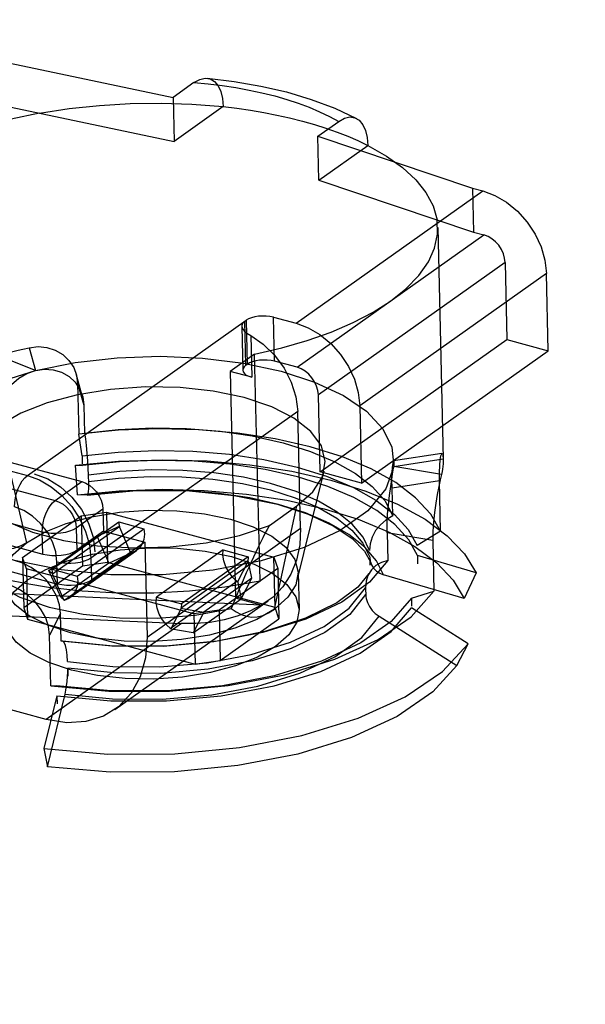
# Model space of a CAD drawing. Header units: millimetres. Extents: x 6 to 414, y 7 to 290.
# Tile 17 of 256: x 112.197 to 112.426, y 76.075 to 76.475. Entities that reach past the tile are written whole.
import ezdxf

# ---------------------------------------------------------------- set-up
doc = ezdxf.new("R2010")
doc.units = ezdxf.units.MM
doc.header["$LTSCALE"] = 23.1
doc.linetypes.add('DASHED', pattern=[0.2, 0.1, -0.1])
doc.layers.get('0').update_dxf_attribs({"linetype": 'CONTINUOUS'})

msp = doc.modelspace()

# ---------------------------------------------------------------- linework, layer by layer
at = {"color": 4, "linetype": 'DASHED'}
msp.add_line((119.57922, 81.52619), (111.48209, 75.78331), dxfattribs=at)
at = {"color": 6, "linetype": 'Continuous'}
for p, q in [((112.18732, 76.45848), (112.25886, 76.44353)), ((112.26736, 76.44955), (112.25886, 76.44353)), ((112.25886, 76.44353), (112.25928, 76.42562)), ((112.18774, 76.44058), (112.25928, 76.42562)), ((112.27922, 76.43976), (112.25928, 76.42562)), ((112.31767, 76.42775), (112.32616, 76.43377)), ((112.31767, 76.42775), (112.38054, 76.40664)), ((112.31809, 76.40984), (112.31767, 76.42775)), ((112.31809, 76.40984), (112.33803, 76.42398)), ((112.31809, 76.40984), (112.38096, 76.38873)), ((112.30886, 76.35169), (112.38474, 76.40551)), ((112.38054, 76.40664), (112.38474, 76.40551)), ((112.38054, 76.40664), (112.38096, 76.38873)), ((112.36638, 76.39059), (112.3686, 76.29659)), ((112.30928, 76.33379), (112.38516, 76.3876)), ((112.38096, 76.38873), (112.38516, 76.3876)), ((112.39378, 76.3764), (112.31789, 76.32258)), ((112.39378, 76.3764), (112.39452, 76.34507)), ((112.41058, 76.37189), (112.3347, 76.31807)), ((112.41132, 76.34056), (112.41058, 76.37189)), ((112.29962, 76.35417), (112.30886, 76.35169)), ((112.30004, 76.33626), (112.29962, 76.35417)), ((112.19967, 76.28985), (112.28856, 76.3529)), ((112.28674, 76.35038), (112.28716, 76.33262)), ((112.28844, 76.33461), (112.28802, 76.35251)), ((112.28856, 76.3529), (112.28898, 76.33499)), ((112.29042, 76.34666), (112.29083, 76.32973)), ((112.31864, 76.29125), (112.39452, 76.34507)), ((112.39452, 76.34507), (112.41132, 76.34056)), ((112.2004, 76.34175), (112.20299, 76.33249)), ((112.20298, 76.33249), (112.1875, 76.33856)), ((112.29201, 76.33919), (112.282, 76.3321)), ((112.2942, 76.24699), (112.29201, 76.33919)), ((112.33544, 76.28674), (112.41132, 76.34056)), ((112.28844, 76.33461), (112.28898, 76.33499)), ((112.30928, 76.33379), (112.30004, 76.33626)), ((112.22199, 76.32226), (112.21947, 76.33114)), ((112.29083, 76.32973), (112.282, 76.3321)), ((112.282, 76.3321), (112.28419, 76.23989)), ((112.22005, 76.32723), (112.22257, 76.31836)), ((112.22005, 76.32723), (112.22054, 76.30664)), ((112.31864, 76.29125), (112.31789, 76.32258)), ((112.22257, 76.31836), (112.22284, 76.30709)), ((112.3347, 76.31807), (112.33544, 76.28674)), ((112.30952, 76.31582), (112.22551, 76.25623)), ((112.31064, 76.26837), (112.30952, 76.31582)), ((112.13771, 76.30988), (112.22177, 76.28732)), ((112.18807, 76.31), (112.19929, 76.26251)), ((112.14086, 76.30563), (112.19967, 76.28985)), ((112.2219, 76.29784), (112.22054, 76.30664)), ((112.2219, 76.29784), (112.22198, 76.29451)), ((112.36812, 76.29881), (112.34847, 76.29573)), ((112.21917, 76.29397), (112.222, 76.29383)), ((112.22006, 76.28199), (112.21917, 76.29397)), ((112.34821, 76.29127), (112.34849, 76.29345)), ((112.34849, 76.29345), (112.3686, 76.29662)), ((112.36789, 76.29016), (112.34849, 76.29345)), ((112.2244, 76.28998), (112.22448, 76.28665)), ((112.30932, 76.24719), (112.32028, 76.29159)), ((112.33544, 76.28674), (112.31864, 76.29125)), ((112.19119, 76.28493), (112.21093, 76.27964)), ((112.21093, 76.27964), (112.22177, 76.28732)), ((112.34781, 76.28476), (112.36708, 76.28777)), ((112.36757, 76.26719), (112.36708, 76.28777)), ((112.22394, 76.28177), (112.22006, 76.28199)), ((112.34808, 76.27348), (112.34781, 76.28476)), ((112.298, 76.26955), (112.30921, 76.2775)), ((112.3001, 76.23546), (112.30921, 76.2775)), ((112.19774, 76.25651), (112.22159, 76.27342)), ((112.23039, 76.27612), (112.21955, 76.26843)), ((112.22159, 76.27342), (112.23181, 76.27492)), ((112.22159, 76.27342), (112.22208, 76.25294)), ((112.23039, 76.27612), (112.2306, 76.26717)), ((112.23181, 76.27492), (112.29986, 76.25666)), ((112.23181, 76.27492), (112.23229, 76.25443)), ((112.20572, 76.26684), (112.18598, 76.27214)), ((112.20974, 76.2517), (112.23684, 76.27092)), ((112.20988, 76.24984), (112.23728, 76.26927)), ((112.23728, 76.26927), (112.22796, 76.26497)), ((112.23684, 76.27092), (112.24705, 76.26818)), ((112.23718, 76.26864), (112.23684, 76.27092)), ((112.20594, 76.25789), (112.20572, 76.26684)), ((112.20845, 76.25113), (112.22796, 76.26497)), ((112.21955, 76.26843), (112.21976, 76.25948)), ((112.2306, 76.26717), (112.21976, 76.25948)), ((112.21995, 76.24896), (112.24705, 76.26818)), ((112.22796, 76.26497), (112.23278, 76.25417)), ((112.2306, 76.26717), (112.2474, 76.26266)), ((112.24177, 76.25826), (112.23718, 76.26864)), ((112.24831, 76.22416), (112.31064, 76.26837)), ((112.36438, 76.26339), (112.34579, 76.26652)), ((112.34579, 76.26652), (112.34606, 76.25524)), ((112.36757, 76.26719), (112.35805, 76.26131)), ((112.18619, 76.26318), (112.20594, 76.25789)), ((112.2474, 76.26266), (112.22572, 76.24728)), ((112.2474, 76.26266), (112.24831, 76.22416)), ((112.36438, 76.26339), (112.36487, 76.2428)), ((112.15855, 76.26), (112.2119, 76.24569)), ((112.24195, 76.25837), (112.21485, 76.23915)), ((112.21697, 76.24016), (112.24407, 76.25938)), ((112.23278, 76.25417), (112.2421, 76.25848)), ((112.2792, 76.25955), (112.2521, 76.24033)), ((112.2792, 76.25955), (112.28941, 76.25681)), ((112.38196, 76.25029), (112.35814, 76.25729)), ((112.35814, 76.25729), (112.35822, 76.25396)), ((112.19929, 76.25185), (112.19774, 76.25651)), ((112.19774, 76.25651), (112.19823, 76.23602)), ((112.22208, 76.25294), (112.19823, 76.23602)), ((112.2119, 76.24569), (112.21169, 76.25464)), ((112.23278, 76.25417), (112.21327, 76.24033)), ((112.23229, 76.25443), (112.22208, 76.25294)), ((112.22551, 76.25623), (112.22572, 76.24728)), ((112.30034, 76.23617), (112.23229, 76.25443)), ((112.2621, 76.23597), (112.2892, 76.2552)), ((112.28941, 76.25681), (112.26231, 76.23759)), ((112.28917, 76.25468), (112.28502, 76.24665)), ((112.28941, 76.25681), (112.28917, 76.25468)), ((112.29092, 76.24807), (112.28935, 76.2553)), ((112.29986, 76.25666), (112.3014, 76.25201)), ((112.30034, 76.23617), (112.29986, 76.25666)), ((112.33878, 76.25665), (112.33886, 76.25331)), ((112.26734, 76.23359), (112.19929, 76.25185)), ((112.19929, 76.25185), (112.19977, 76.23137)), ((112.20845, 76.25113), (112.20988, 76.24984)), ((112.21327, 76.24033), (112.20845, 76.25113)), ((112.20974, 76.2517), (112.21995, 76.24896)), ((112.21008, 76.24941), (112.20974, 76.2517)), ((112.21467, 76.23904), (112.21008, 76.24941)), ((112.3014, 76.25201), (112.27755, 76.23509)), ((112.3014, 76.25201), (112.30189, 76.23152)), ((112.30968, 76.25041), (112.31004, 76.23519)), ((112.37713, 76.23984), (112.3444, 76.24945)), ((112.38196, 76.25029), (112.37713, 76.23984)), ((112.25773, 76.22764), (112.28483, 76.24687)), ((112.29092, 76.24807), (112.2714, 76.23423)), ((112.28419, 76.23989), (112.2942, 76.24699)), ((112.28498, 76.24697), (112.28655, 76.23974)), ((112.28655, 76.23974), (112.29092, 76.24807)), ((112.29469, 76.23707), (112.17385, 76.24253)), ((112.33704, 76.24415), (112.33712, 76.24082)), ((112.35569, 76.24), (112.36487, 76.2428)), ((112.2147, 76.23904), (112.21327, 76.24033)), ((112.23523, 76.19465), (112.29756, 76.23886)), ((112.2521, 76.24033), (112.26231, 76.23759)), ((112.26231, 76.23759), (112.2621, 76.23597)), ((112.26704, 76.2259), (112.28655, 76.23974)), ((112.29469, 76.23707), (112.28419, 76.23989)), ((112.35569, 76.24), (112.35576, 76.23667)), ((112.17624, 76.23348), (112.26224, 76.22959)), ((112.19823, 76.23602), (112.19977, 76.23137)), ((112.21319, 76.23369), (112.20871, 76.22485)), ((112.21346, 76.22241), (112.21319, 76.23369)), ((112.26207, 76.23546), (112.25792, 76.22743)), ((112.26194, 76.23587), (112.2714, 76.23423)), ((112.2714, 76.23423), (112.26704, 76.2259)), ((112.27755, 76.23509), (112.26734, 76.23359)), ((112.26734, 76.23359), (112.26782, 76.21311)), ((112.27755, 76.23509), (112.27804, 76.21461)), ((112.30189, 76.23152), (112.30034, 76.23617)), ((112.37877, 76.22145), (112.35578, 76.23598)), ((112.19977, 76.23137), (112.26782, 76.21311)), ((112.26224, 76.22959), (112.20737, 76.19067)), ((112.27804, 76.21461), (112.30189, 76.23152)), ((112.34253, 76.23257), (112.37412, 76.21262)), ((112.26704, 76.2259), (112.25757, 76.22754)), ((112.2092, 76.20426), (112.20871, 76.22485)), ((112.37412, 76.21262), (112.37877, 76.22145)), ((112.26782, 76.21311), (112.27804, 76.21461)), ((112.21607, 76.21153), (112.21615, 76.2082)), ((112.20737, 76.19067), (112.141, 76.20848)), ((112.20782, 76.17145), (112.215, 76.20099)), ((112.2092, 76.20426), (112.21154, 76.20431)), ((112.21164, 76.2003), (112.20641, 76.17878)), ((112.21164, 76.2003), (112.21172, 76.19696)), ((112.20641, 76.17878), (112.20782, 76.17145))]:
    msp.add_line(p, q, dxfattribs=at)
for points in [[(112.26736, 76.44955), (112.2697, 76.45084), (112.27192, 76.45132), (112.27395, 76.45101), (112.27572, 76.44996), (112.27716, 76.44821), (112.27824, 76.44586), (112.27894, 76.44301), (112.27922, 76.43976)], [(112.26736, 76.44955), (112.27311, 76.44902), (112.27877, 76.44834), (112.28431, 76.4475), (112.28972, 76.44652), (112.29498, 76.44539), (112.30019, 76.44409)], [(112.27266, 76.4513), (112.28372, 76.44999), (112.29453, 76.44813), (112.30499, 76.44572), (112.31502, 76.44273), (112.32454, 76.43914), (112.33344, 76.43493)], [(112.20466, 76.43704), (112.21665, 76.43894), (112.22896, 76.44028), (112.24146, 76.44104), (112.25402, 76.44121), (112.26649, 76.4408), (112.27922, 76.43976)], [(112.30019, 76.44409), (112.30508, 76.44269), (112.30975, 76.44115), (112.31421, 76.43949), (112.31842, 76.43771), (112.32238, 76.43582), (112.32616, 76.43377)], [(112.20466, 76.43704), (112.19313, 76.43461), (112.18183, 76.43155), (112.17129, 76.42798), (112.16193, 76.42408), (112.15322, 76.41963), (112.1456, 76.4148)], [(112.27922, 76.43976), (112.28482, 76.43909), (112.29033, 76.4383), (112.29573, 76.43739), (112.30101, 76.43636), (112.30616, 76.43521), (112.31145, 76.43388)], [(112.31145, 76.43388), (112.3163, 76.4325), (112.32098, 76.43102), (112.32548, 76.42943), (112.3298, 76.42774), (112.33391, 76.42596), (112.33803, 76.42398)], [(112.32616, 76.43377), (112.32845, 76.43505), (112.33061, 76.43555), (112.33266, 76.43525), (112.33449, 76.43421), (112.33596, 76.43241), (112.33707, 76.43001), (112.33775, 76.42723), (112.33803, 76.42398)], [(112.33803, 76.42398), (112.34562, 76.41967), (112.35213, 76.41501), (112.35748, 76.41005), (112.36161, 76.40485), (112.36448, 76.39946), (112.3661, 76.39372)], [(112.38474, 76.40551), (112.38965, 76.40368), (112.39439, 76.40091), (112.39879, 76.39728), (112.40275, 76.39286), (112.40597, 76.38797), (112.4084, 76.38273), (112.40996, 76.37733), (112.41058, 76.37189)], [(112.34722, 76.36069), (112.35347, 76.36567), (112.35869, 76.37105), (112.3626, 76.37664), (112.36509, 76.38217), (112.36629, 76.38794), (112.3661, 76.39372)], [(112.39378, 76.3764), (112.39358, 76.37818), (112.39306, 76.37998), (112.39226, 76.38173), (112.39117, 76.38339), (112.38987, 76.38484), (112.38841, 76.38605), (112.38683, 76.38698), (112.38516, 76.3876)], [(112.29201, 76.33919), (112.30299, 76.34171), (112.31339, 76.34469), (112.32311, 76.34812), (112.33204, 76.35195), (112.34009, 76.35615), (112.34722, 76.36069)], [(112.29962, 76.35417), (112.29823, 76.35446), (112.29673, 76.35462), (112.29517, 76.35465), (112.29359, 76.35454), (112.29211, 76.3543), (112.29074, 76.35394), (112.28955, 76.35347), (112.28856, 76.3529)], [(112.28802, 76.35251), (112.2871, 76.35164), (112.28675, 76.35073), (112.28698, 76.34969), (112.28772, 76.34861), (112.28886, 76.34763), (112.29042, 76.34666)], [(112.30886, 76.35169), (112.31376, 76.34986), (112.31851, 76.34709), (112.32291, 76.34346), (112.32686, 76.33904), (112.33008, 76.33415), (112.33252, 76.32891), (112.33407, 76.32351), (112.3347, 76.31807)], [(112.29042, 76.34666), (112.29553, 76.34316), (112.30012, 76.3387), (112.30397, 76.33349), (112.3069, 76.32777), (112.30878, 76.32181), (112.30952, 76.31582)], [(112.1875, 76.33856), (112.18931, 76.33906), (112.19151, 76.33965), (112.19373, 76.34021), (112.19598, 76.34076), (112.19787, 76.34119), (112.2004, 76.34175)], [(112.2004, 76.34175), (112.20409, 76.34219), (112.2076, 76.34187), (112.21101, 76.34078), (112.21408, 76.33901), (112.21658, 76.3366), (112.21848, 76.33372), (112.21962, 76.33062), (112.22005, 76.32723)], [(112.20298, 76.33249), (112.21912, 76.33573), (112.23616, 76.33769), (112.25357, 76.33831), (112.27084, 76.33758), (112.28743, 76.33552), (112.30284, 76.33219)], [(112.20298, 76.33249), (112.20662, 76.33305), (112.21011, 76.33283), (112.21352, 76.33181), (112.21659, 76.33009), (112.2191, 76.3277), (112.221, 76.32484), (112.22214, 76.32175), (112.22257, 76.31836)], [(112.28844, 76.33461), (112.28773, 76.33398), (112.2873, 76.3333), (112.28716, 76.33261), (112.28734, 76.33191), (112.28782, 76.33125), (112.28858, 76.33066), (112.28958, 76.33015), (112.29083, 76.32973)], [(112.30004, 76.33626), (112.29865, 76.33656), (112.29715, 76.33672), (112.2956, 76.33675), (112.29402, 76.33664), (112.29253, 76.3364), (112.29117, 76.33604), (112.28997, 76.33557), (112.28898, 76.33499)], [(112.31789, 76.32258), (112.31769, 76.32436), (112.31718, 76.32616), (112.31637, 76.32791), (112.31528, 76.32957), (112.31399, 76.33102), (112.31253, 76.33223), (112.31095, 76.33316), (112.30928, 76.33379)], [(112.19444, 76.25531), (112.1784, 76.26073), (112.16514, 76.26767), (112.15553, 76.27576), (112.14999, 76.28463), (112.14877, 76.2939), (112.1519, 76.30316), (112.15927, 76.31201), (112.17054, 76.32006), (112.18522, 76.32697), (112.20298, 76.33249)], [(112.18617, 76.30935), (112.18638, 76.31293), (112.18718, 76.31652), (112.18862, 76.32021), (112.19063, 76.32371), (112.19321, 76.3268), (112.1962, 76.32939), (112.19944, 76.33127), (112.20298, 76.33249)], [(112.30284, 76.33219), (112.31635, 76.32779), (112.32809, 76.32228), (112.33742, 76.31591), (112.34406, 76.30885), (112.34779, 76.30134), (112.34849, 76.29345)], [(112.28772, 76.32147), (112.27521, 76.32409), (112.26169, 76.32557), (112.24767, 76.32583), (112.23344, 76.32484), (112.22004, 76.32267), (112.20774, 76.31941), (112.19699, 76.31516), (112.18807, 76.31)], [(112.30921, 76.2775), (112.31564, 76.28319), (112.31953, 76.28928), (112.32071, 76.29555), (112.3191, 76.30186), (112.3148, 76.30774), (112.30799, 76.31309), (112.29892, 76.31771), (112.28772, 76.32147)], [(112.22284, 76.30709), (112.23651, 76.30857), (112.25044, 76.3092), (112.26434, 76.30896), (112.27795, 76.30786), (112.291, 76.30592), (112.30353, 76.3031)], [(112.31459, 76.30148), (112.30031, 76.30472), (112.28508, 76.30705), (112.2692, 76.30843), (112.25296, 76.30882), (112.23665, 76.30822), (112.22054, 76.30664)], [(112.22284, 76.30709), (112.22322, 76.30468), (112.22356, 76.30198), (112.22387, 76.29891), (112.22412, 76.29575), (112.2243, 76.29281), (112.2244, 76.28998)], [(112.17687, 76.30206), (112.17402, 76.29561), (112.17403, 76.28898), (112.17699, 76.28253), (112.18278, 76.27653), (112.19117, 76.27121), (112.20182, 76.26678), (112.21432, 76.26341), (112.22818, 76.26124), (112.24284, 76.26035), (112.25773, 76.26078), (112.27226, 76.26251), (112.28586, 76.26547), (112.298, 76.26955)], [(112.30353, 76.3031), (112.31469, 76.29959), (112.32459, 76.2954), (112.33301, 76.29061), (112.33981, 76.28531), (112.34485, 76.27961), (112.34808, 76.27348)], [(112.36757, 76.26719), (112.36355, 76.27415), (112.35742, 76.28077), (112.3493, 76.28692), (112.33933, 76.29249), (112.3277, 76.29737), (112.31459, 76.30148)], [(112.2219, 76.29784), (112.2366, 76.29936), (112.25192, 76.29999), (112.26683, 76.29968), (112.28178, 76.29843), (112.29575, 76.29632), (112.30927, 76.29327)], [(112.36708, 76.28777), (112.36708, 76.2911), (112.36719, 76.29394), (112.36741, 76.29621), (112.3677, 76.2978), (112.368, 76.29867), (112.36829, 76.29876), (112.3685, 76.29807), (112.3686, 76.29662)], [(112.34849, 76.29345), (112.34537, 76.28434), (112.33801, 76.27549), (112.32674, 76.26744), (112.31206, 76.26053), (112.2946, 76.25508), (112.27514, 76.25132), (112.25452, 76.24941), (112.23364, 76.24944), (112.21341, 76.25141), (112.19444, 76.25531)], [(112.21917, 76.29397), (112.23675, 76.29561), (112.25457, 76.2962), (112.27276, 76.29572), (112.29009, 76.29419), (112.30714, 76.29156), (112.3229, 76.28797)], [(112.30937, 76.28925), (112.29627, 76.29222), (112.28195, 76.2944), (112.26738, 76.29564), (112.25211, 76.29597), (112.23716, 76.29538), (112.222, 76.29383)], [(112.30927, 76.29327), (112.32126, 76.28951), (112.33218, 76.28492), (112.34128, 76.2798), (112.34885, 76.274), (112.35438, 76.26792), (112.35805, 76.26131)], [(112.34781, 76.28476), (112.34779, 76.28806), (112.34788, 76.29084), (112.34805, 76.29314), (112.34827, 76.29478), (112.34847, 76.29561), (112.3486, 76.29566)], [(112.34861, 76.29612), (112.34862, 76.29494), (112.34849, 76.29345)], [(112.3686, 76.29662), (112.36861, 76.29569), (112.36857, 76.29457), (112.36847, 76.29345), (112.36832, 76.29233), (112.36816, 76.2914), (112.36789, 76.29016)], [(112.19446, 76.27705), (112.19452, 76.27887), (112.19479, 76.28076), (112.19525, 76.28265), (112.1959, 76.28451), (112.19669, 76.2862), (112.1976, 76.28769), (112.1986, 76.28891), (112.19967, 76.28985)], [(112.19967, 76.28985), (112.20458, 76.28803), (112.20932, 76.28525), (112.21372, 76.28162), (112.21768, 76.2772), (112.22089, 76.27231), (112.22333, 76.26707), (112.22488, 76.26167), (112.22551, 76.25623)], [(112.20247, 76.29056), (112.20805, 76.28842), (112.21319, 76.28518), (112.21777, 76.28099), (112.22162, 76.276), (112.22451, 76.27049), (112.22637, 76.26468), (112.2271, 76.25872)], [(112.29842, 76.28659), (112.28743, 76.28908), (112.27539, 76.29088), (112.26283, 76.29188), (112.25, 76.29207), (112.23717, 76.29144), (112.2244, 76.28998)], [(112.22446, 76.28732), (112.23673, 76.28874), (112.24956, 76.28941), (112.2624, 76.28925), (112.27497, 76.28827), (112.28703, 76.2865), (112.29846, 76.28394)], [(112.35814, 76.25729), (112.35462, 76.2637), (112.34899, 76.26995), (112.34164, 76.27561), (112.33233, 76.28087), (112.32171, 76.28536), (112.30937, 76.28925)], [(112.34579, 76.26652), (112.34582, 76.27019), (112.34601, 76.27405), (112.34637, 76.27795), (112.34682, 76.28175), (112.34732, 76.28532), (112.34821, 76.29127)], [(112.36789, 76.29016), (112.36739, 76.28801), (112.3668, 76.28529), (112.36617, 76.28209), (112.36556, 76.27854), (112.36503, 76.27475), (112.36463, 76.27087), (112.36441, 76.26704), (112.36438, 76.26339)], [(112.22177, 76.28732), (112.22341, 76.28672), (112.22499, 76.28579), (112.22646, 76.28458), (112.22778, 76.28311), (112.22885, 76.28148), (112.22966, 76.27973), (112.23018, 76.27793), (112.23039, 76.27612)], [(112.22446, 76.28732), (112.22448, 76.28575), (112.22445, 76.28441), (112.22438, 76.28327), (112.22427, 76.28242), (112.22412, 76.28193), (112.22394, 76.28177)], [(112.33872, 76.2593), (112.3361, 76.26472), (112.33166, 76.27002), (112.32555, 76.27494), (112.31789, 76.2794), (112.30883, 76.2833), (112.29842, 76.28659)], [(112.3229, 76.28797), (112.3372, 76.28351), (112.34998, 76.27821), (112.36126, 76.27201), (112.37027, 76.26534), (112.37732, 76.25795), (112.38196, 76.25029)], [(112.22006, 76.28199), (112.23694, 76.28359), (112.25451, 76.2842), (112.27155, 76.28377), (112.28865, 76.28228), (112.30503, 76.27976), (112.32028, 76.27629)], [(112.30171, 76.27805), (112.29002, 76.28069), (112.27756, 76.28256), (112.26422, 76.28365), (112.25093, 76.28388), (112.23729, 76.28325), (112.22394, 76.28177)], [(112.224, 76.28178), (112.24396, 76.28367), (112.26416, 76.28366), (112.28363, 76.28175), (112.30128, 76.27813)], [(112.29846, 76.28394), (112.30851, 76.28078), (112.31762, 76.27691), (112.32534, 76.27247), (112.33151, 76.26756), (112.33602, 76.26228), (112.33878, 76.25665)], [(112.21169, 76.25464), (112.21117, 76.25872), (112.20985, 76.26282), (112.20779, 76.26674), (112.20503, 76.27033), (112.20181, 76.27331), (112.19825, 76.27558), (112.19446, 76.27705)], [(112.20572, 76.26684), (112.20579, 76.26865), (112.20605, 76.27054), (112.20651, 76.27244), (112.20716, 76.2743), (112.20795, 76.27598), (112.20887, 76.27747), (112.20987, 76.2787), (112.21093, 76.27964)], [(112.21093, 76.27964), (112.21257, 76.27903), (112.21415, 76.2781), (112.21562, 76.27689), (112.21693, 76.27542), (112.21801, 76.27379), (112.21882, 76.27204), (112.21934, 76.27024), (112.21955, 76.26843)], [(112.30128, 76.27813), (112.3137, 76.27409), (112.32392, 76.26934), (112.33161, 76.2642), (112.33662, 76.25911), (112.33915, 76.25443)], [(112.3444, 76.24945), (112.34149, 76.25519), (112.3368, 76.26066), (112.33024, 76.26588), (112.32225, 76.27048), (112.3126, 76.27461), (112.30171, 76.27805)], [(112.19929, 76.26251), (112.20657, 76.26674), (112.21549, 76.27028), (112.22571, 76.27302), (112.23705, 76.27486), (112.24868, 76.27568), (112.26035, 76.27548), (112.27161, 76.27427), (112.28222, 76.27205)], [(112.32028, 76.27629), (112.33402, 76.272), (112.3466, 76.26677), (112.35713, 76.26096), (112.36599, 76.25437), (112.37271, 76.24726), (112.37713, 76.23984)], [(112.34808, 76.27348), (112.34541, 76.27186), (112.34307, 76.26982), (112.34117, 76.26743), (112.33978, 76.26481), (112.33895, 76.26206), (112.33872, 76.2593)], [(112.28222, 76.27205), (112.29139, 76.26899), (112.29897, 76.26516), (112.30468, 76.26072), (112.30834, 76.25573), (112.30968, 76.25058), (112.30873, 76.24537), (112.30554, 76.24029), (112.3001, 76.23546)], [(112.21955, 76.26843), (112.21833, 76.26773), (112.21685, 76.26713), (112.21514, 76.26668), (112.21325, 76.26637), (112.21131, 76.26623), (112.20937, 76.26627), (112.20749, 76.26647), (112.20572, 76.26684)], [(112.24705, 76.26818), (112.24722, 76.26591), (112.24695, 76.26382), (112.24618, 76.26186), (112.24503, 76.2602), (112.24356, 76.25902), (112.24177, 76.25826)], [(112.31064, 76.26837), (112.31031, 76.26166), (112.309, 76.25537), (112.30673, 76.24965), (112.30349, 76.24453), (112.29949, 76.24036), (112.29469, 76.23707)], [(112.17438, 76.2648), (112.17544, 76.25798), (112.17963, 76.25145), (112.18677, 76.2455), (112.19655, 76.24038), (112.20855, 76.2363), (112.22229, 76.23344), (112.23716, 76.23192), (112.25255, 76.2318), (112.2678, 76.23309), (112.2825, 76.23579)], [(112.19929, 76.26251), (112.19676, 76.26103), (112.19406, 76.2601), (112.19113, 76.25971), (112.18804, 76.25982), (112.18481, 76.26045), (112.18145, 76.26151), (112.17799, 76.26296), (112.17438, 76.2648)], [(112.21718, 76.22592), (112.20801, 76.22899), (112.20042, 76.23282), (112.19472, 76.23726), (112.19106, 76.24224), (112.18972, 76.2474), (112.19066, 76.25261), (112.19386, 76.25769), (112.19929, 76.26251)], [(112.21754, 76.21071), (112.20837, 76.21377), (112.20078, 76.2176), (112.19508, 76.22204), (112.19142, 76.22702), (112.19008, 76.23218), (112.19103, 76.23739), (112.19422, 76.24247), (112.19965, 76.2473), (112.20693, 76.25152), (112.21585, 76.25507), (112.22607, 76.2578), (112.23741, 76.25964), (112.24904, 76.26046), (112.26071, 76.26026), (112.27197, 76.25905), (112.28258, 76.25684)], [(112.20594, 76.25789), (112.20767, 76.25752), (112.20955, 76.25732), (112.21149, 76.25728), (112.21346, 76.25742), (112.21532, 76.25772), (112.21703, 76.25817), (112.21852, 76.25876), (112.21976, 76.25948)], [(112.28502, 76.24665), (112.28315, 76.2484), (112.28161, 76.2504), (112.28036, 76.25271), (112.2795, 76.25511), (112.27913, 76.25737), (112.2792, 76.25955)], [(112.16228, 76.25679), (112.16862, 76.2542), (112.17571, 76.25172), (112.18324, 76.24949), (112.19115, 76.24754), (112.1994, 76.24587), (112.20825, 76.24446)], [(112.21319, 76.23369), (112.21276, 76.23721), (112.21164, 76.24064), (112.2098, 76.24407), (112.20738, 76.24727), (112.20444, 76.25006), (112.2012, 76.25239), (112.19788, 76.25412), (112.19444, 76.25531)], [(112.22551, 76.25623), (112.22429, 76.25553), (112.22281, 76.25494), (112.2211, 76.25448), (112.21921, 76.25417), (112.21728, 76.25404), (112.21533, 76.25407), (112.21345, 76.25427), (112.21169, 76.25464)], [(112.34606, 76.25524), (112.33869, 76.24639), (112.32742, 76.23834), (112.31274, 76.23144), (112.29528, 76.22599), (112.27548, 76.22218), (112.25485, 76.2203), (112.23397, 76.22037), (112.21346, 76.22241)], [(112.28258, 76.25684), (112.29175, 76.25377), (112.29933, 76.24994), (112.30504, 76.2455), (112.3087, 76.24052), (112.31004, 76.23536), (112.30909, 76.23015), (112.3059, 76.22507), (112.30046, 76.22024), (112.29319, 76.21602), (112.28427, 76.21248), (112.27405, 76.20974), (112.2627, 76.2079), (112.25107, 76.20708), (112.23941, 76.20728), (112.22814, 76.20849), (112.21754, 76.21071)], [(112.34606, 76.25524), (112.34349, 76.25451), (112.3413, 76.25326), (112.33943, 76.25142), (112.33803, 76.24921), (112.33725, 76.24681), (112.33704, 76.24415)], [(112.33878, 76.25665), (112.33898, 76.25502), (112.33951, 76.2535), (112.34035, 76.25214), (112.34147, 76.25099), (112.34284, 76.25008), (112.3444, 76.24945)], [(112.33839, 76.24993), (112.33391, 76.24441), (112.3254, 76.2381), (112.31261, 76.23182), (112.29616, 76.22644), (112.27684, 76.22251), (112.25582, 76.22046), (112.23449, 76.22046), (112.21395, 76.22251)], [(112.21995, 76.24896), (112.22012, 76.24669), (112.21985, 76.2446), (112.21908, 76.24264), (112.21793, 76.24097), (112.21646, 76.23979), (112.21467, 76.23904)], [(112.20871, 76.22485), (112.20826, 76.22839), (112.20711, 76.23189), (112.2053, 76.23523), (112.20291, 76.2383), (112.20005, 76.24099), (112.19683, 76.24322), (112.19337, 76.24494), (112.18981, 76.24607)], [(112.20825, 76.24446), (112.22191, 76.24294), (112.23636, 76.24216), (112.251, 76.24217), (112.2656, 76.24297), (112.27995, 76.24456), (112.29419, 76.24699)], [(112.22572, 76.24728), (112.22451, 76.24658), (112.22302, 76.24598), (112.22132, 76.24553), (112.21943, 76.24522), (112.21749, 76.24509), (112.21554, 76.24512), (112.21367, 76.24532), (112.2119, 76.24569)], [(112.2092, 76.20426), (112.23274, 76.20212), (112.25739, 76.20218), (112.2813, 76.20442), (112.30429, 76.20884), (112.32464, 76.2151), (112.34219, 76.22315), (112.35562, 76.2324), (112.36487, 76.2428)], [(112.216, 76.21419), (112.2344, 76.21221), (112.25349, 76.21203), (112.2727, 76.2137), (112.29056, 76.21709), (112.30657, 76.22205), (112.3202, 76.22848), (112.3304, 76.23587), (112.33704, 76.24415)], [(112.3371, 76.24149), (112.33062, 76.23336), (112.32048, 76.22594), (112.3069, 76.21949), (112.29093, 76.2145), (112.2731, 76.21109), (112.2539, 76.20939), (112.23481, 76.20953), (112.21607, 76.21153)], [(112.3371, 76.24149), (112.33729, 76.23982), (112.3378, 76.23818), (112.33864, 76.23652), (112.33974, 76.23498), (112.34103, 76.23367), (112.34253, 76.23257)], [(112.35569, 76.24), (112.34748, 76.23046), (112.33514, 76.22179), (112.31918, 76.21435), (112.29995, 76.20838), (112.27888, 76.20432), (112.25659, 76.20223), (112.23361, 76.20222), (112.21154, 76.20431)], [(112.25792, 76.22743), (112.25605, 76.22918), (112.25451, 76.23118), (112.25326, 76.23349), (112.2524, 76.23589), (112.25202, 76.23815), (112.2521, 76.24033)], [(112.29469, 76.23707), (112.28999, 76.23466), (112.28494, 76.23268), (112.27956, 76.23115), (112.27394, 76.23012), (112.26816, 76.2296), (112.26224, 76.22959)], [(112.21164, 76.2003), (112.23354, 76.19821), (112.25613, 76.19819), (112.27844, 76.20023), (112.29989, 76.20432), (112.31884, 76.21017), (112.33488, 76.21757), (112.34749, 76.22637), (112.35578, 76.23598)], [(112.3001, 76.23546), (112.29283, 76.23124), (112.28391, 76.22769), (112.27368, 76.22496), (112.26234, 76.22312), (112.25071, 76.2223), (112.23904, 76.2225), (112.22778, 76.22371), (112.21718, 76.22592)], [(112.2825, 76.23579), (112.28448, 76.23438), (112.28653, 76.23332), (112.28863, 76.23259), (112.29079, 76.23225), (112.29305, 76.23236), (112.29535, 76.23293), (112.29767, 76.23395), (112.3001, 76.23546)], [(112.215, 76.20099), (112.23426, 76.19899), (112.25455, 76.19886), (112.27462, 76.20064), (112.29328, 76.20418), (112.3103, 76.20944), (112.32459, 76.21615), (112.3355, 76.22399), (112.34253, 76.23257)], [(112.20641, 76.17878), (112.23242, 76.17656), (112.25958, 76.17671), (112.28591, 76.17924), (112.31123, 76.18411), (112.33405, 76.19112), (112.35314, 76.1998), (112.36838, 76.21011), (112.37877, 76.22145)], [(112.24831, 76.22416), (112.24772, 76.21568), (112.24555, 76.20796), (112.24188, 76.20128), (112.23676, 76.19581), (112.23056, 76.19197), (112.22343, 76.18978), (112.21565, 76.18933), (112.20737, 76.19067)], [(112.216, 76.21419), (112.21587, 76.21677), (112.21561, 76.21892), (112.2152, 76.22069), (112.21468, 76.22192), (112.21411, 76.22248), (112.21346, 76.22241)], [(112.37412, 76.21262), (112.36442, 76.20185), (112.34993, 76.1919), (112.33137, 76.18337), (112.30949, 76.1766), (112.2852, 76.17188), (112.25947, 76.16939), (112.23337, 76.16924), (112.20782, 76.17145)], [(112.215, 76.20099), (112.21533, 76.20256), (112.21561, 76.20426), (112.21584, 76.20613), (112.216, 76.20804), (112.21607, 76.20982), (112.21607, 76.21153)]]:
    msp.add_lwpolyline(points, dxfattribs=at)
msp.add_ellipse((112.25496, 76.02698), major_axis=(0.06153, 0.26209), ratio=0.123725, start_param=0.418373, end_param=0.678531, dxfattribs=at)

doc.saveas('drawing.dxf')
